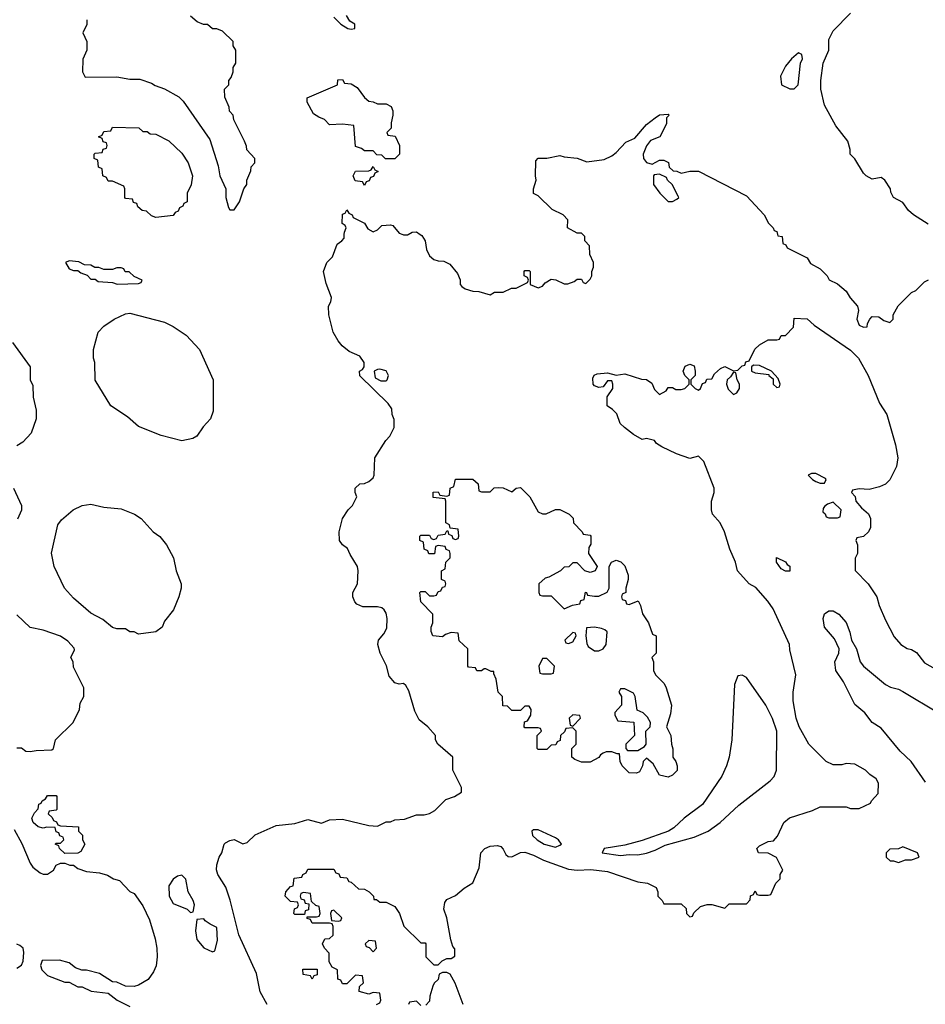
# Model space of a CAD drawing. Header units: inches. Extents: x 1793389 to 1900389, y 320802 to 470796.
# Tile 74 of 256: x 1855223 to 1859394, y 346451 to 350990. Entities that reach past the tile are written whole.
import ezdxf

# ---------------------------------------------------------------- set-up
doc = ezdxf.new("R2010")
doc.units = ezdxf.units.IN
doc.header["$MEASUREMENT"] = 0
doc.layers.add('B8354', color=7, linetype='Continuous')
doc.layers.add('B8355', color=7, linetype='Continuous')

msp = doc.modelspace()

# ---------------------------------------------------------------- linework, layer by layer
at = {"layer": 'B8354', "color": 2}
for points, elevation in [([(1856362, 346450), (1856329.5, 346509.5), (1856313.8, 346593.8), (1856231.7, 346771.7), (1856191.2, 346931.2), (1856171.5, 346991.5), (1856135.3, 347050), (1856129.1, 347070.9), (1856130, 347094), (1856142, 347130), (1856154, 347150), (1856164, 347190), (1856170, 347196), (1856190, 347206.8), (1856210, 347210.6), (1856250, 347190.7), (1856270, 347197.3), (1856306.9, 347233.1), (1856403.9, 347276.1), (1856490, 347284.9), (1856550, 347304), (1856613.2, 347286.8), (1856650, 347302), (1856710, 347304.7), (1856830, 347276), (1856870, 347272), (1856910, 347292), (1856930, 347292), (1856950, 347302), (1856994.6, 347305.4), (1857050, 347324.7), (1857085.4, 347325.4), (1857110, 347331.3), (1857134.6, 347345.4), (1857184.7, 347395.3), (1857226, 347410), (1857258, 347430), (1857258, 347450), (1857218, 347530), (1857218, 347590), (1857148, 347650), (1857138, 347670), (1857138, 347690), (1857102, 347730), (1857062, 347762), (1857042.9, 347802.9), (1857015.6, 347895.6), (1857001, 347921), (1856990, 347929.5), (1856970, 347927.3), (1856950, 347932.7), (1856924.4, 347964.4), (1856911.5, 348011.5), (1856882.7, 348070), (1856872.7, 348110), (1856876, 348130), (1856900.5, 348159.5), (1856914.3, 348185.7), (1856914.8, 348230), (1856910, 348254), (1856902, 348270), (1856890, 348278.7), (1856870, 348284.2), (1856803.7, 348283.7), (1856776, 348296), (1856766.3, 348306.3), (1856757.2, 348330), (1856757.2, 348350), (1856779, 348390), (1856782, 348450), (1856778, 348470), (1856744.1, 348524.1), (1856732.5, 348552.5), (1856709.3, 348569.3), (1856695.3, 348590), (1856694, 348630), (1856709, 348690), (1856735.3, 348730), (1856755.3, 348750), (1856775.3, 348790), (1856768, 348810), (1856768, 348830), (1856789.1, 348850.9), (1856810, 348851.3), (1856830, 348861), (1856850, 348878), (1856856, 348890), (1856858, 348970), (1856909.1, 349050.9), (1856928, 349070), (1856948, 349110), (1856947.3, 349147.3), (1856938, 349170), (1856936.4, 349196.4), (1856920.4, 349220.4), (1856789.1, 349349.1), (1856788, 349370), (1856802, 349378), (1856808.7, 349390), (1856809.3, 349410), (1856790, 349439.5), (1856740.7, 349460.7), (1856707.3, 349487.3), (1856689.6, 349509.6), (1856666.6, 349550), (1856646, 349630), (1856645.2, 349670), (1856655.3, 349690), (1856659, 349710), (1856633.6, 349773.6), (1856622, 349830), (1856638, 349870), (1856663.1, 349896.9), (1856684.7, 349955.3), (1856706, 349970), (1856716.4, 349983.6), (1856717.4, 350000)], 194), ([(1856986.7, 350000), (1856990, 349998.8), (1857010, 349998.8), (1857011.9, 350000)], 194), ([(1857067.3, 350000), (1857074.8, 349994.8), (1857090.7, 349970.7), (1857096, 349930), (1857110, 349902), (1857130, 349884.7), (1857150, 349878), (1857176.9, 349876.9), (1857203.6, 349863.6), (1857239.6, 349819.6), (1857251.6, 349791.6), (1857252, 349770), (1857259.6, 349759.6), (1857274, 349750), (1857310, 349738), (1857336.9, 349736.9), (1857390, 349722), (1857410, 349734), (1857450, 349734), (1857488, 349752), (1857510, 349752), (1857562, 349778), (1857566, 349790), (1857562, 349802), (1857546, 349810), (1857546, 349830), (1857550, 349834), (1857570, 349834), (1857574, 349830), (1857574, 349770), (1857610, 349754), (1857630, 349762), (1857643.1, 349776.9), (1857670, 349794), (1857691.6, 349791.6), (1857730, 349772), (1857747.3, 349772.7), (1857776.4, 349783.6), (1857790, 349794), (1857810, 349794), (1857818, 349778), (1857830, 349774), (1857850, 349794), (1857858, 349810), (1857858, 349830), (1857866, 349850), (1857866, 349870), (1857848, 349908), (1857847.3, 349947.3), (1857826, 349970), (1857826, 349990), (1857816, 350000)], 194), ([(1858712.8, 350000), (1858714, 349994), (1858734, 349990), (1858738, 349958), (1858752, 349952), (1858758, 349938), (1858850, 349892), (1858865.4, 349865.4), (1858910, 349842), (1858942, 349810), (1858951.6, 349791.6), (1858990, 349772), (1859030, 349738), (1859047.3, 349707.3), (1859081, 349670), (1859086, 349650), (1859078, 349610), (1859090, 349582), (1859110, 349572), (1859126, 349574), (1859128, 349590), (1859138, 349610), (1859150, 349622), (1859179.6, 349619.6), (1859203.6, 349603.6), (1859230, 349594), (1859246, 349610), (1859246, 349630), (1859268.9, 349671.1), (1859330, 349732), (1859350, 349742), (1859390, 349782), (1859408.9, 349791.1)], 194), ([(1856866, 346450), (1856882, 346458), (1856886, 346470), (1856882, 346502), (1856850, 346506), (1856830, 346498), (1856786, 346510), (1856787.3, 346532.7), (1856806, 346550), (1856802, 346582), (1856770, 346586), (1856730, 346546), (1856710, 346546), (1856702, 346562), (1856687.3, 346567.3), (1856686, 346610), (1856662, 346622), (1856647.3, 346647.3), (1856647.3, 346687.3), (1856626, 346710), (1856618, 346730), (1856627.3, 346752.7), (1856650, 346754), (1856666, 346770), (1856666, 346810), (1856662, 346822), (1856650, 346826), (1856570, 346826), (1856562, 346842), (1856547.3, 346847.3), (1856546, 346854), (1856590, 346854), (1856602, 346858), (1856606, 346870), (1856602, 346902), (1856587.3, 346907.3), (1856566, 346926), (1856562, 346962), (1856530, 346966), (1856518, 346962), (1856514, 346950), (1856518, 346938), (1856532.7, 346932.7), (1856538, 346918), (1856554, 346914), (1856552.7, 346887.3), (1856538, 346882), (1856534, 346866), (1856490, 346866), (1856486, 346870), (1856488, 346892), (1856502, 346898), (1856506, 346910), (1856502, 346922), (1856470, 346926), (1856446, 346950), (1856448, 346970), (1856470, 346994), (1856482, 346998), (1856487.3, 347032.7), (1856522, 347038), (1856526, 347050), (1856542, 347058), (1856550, 347074), (1856670, 347074), (1856678, 347058), (1856692.7, 347052.7), (1856698, 347038), (1856730, 347034), (1856738, 347018), (1856750, 347014), (1856783.6, 346983.6), (1856810, 346982), (1856832, 346970), (1856852, 346950), (1856854, 346934), (1856866, 346934), (1856882, 346922), (1856910, 346922), (1856950, 346902), (1856971.3, 346870), (1856991.6, 346811.6), (1857070, 346734), (1857090, 346734), (1857094, 346730), (1857094, 346670), (1857130, 346634), (1857150, 346634), (1857168.4, 346651.6), (1857190, 346662), (1857210, 346662), (1857227.3, 346672.7), (1857227.3, 346707.3), (1857218, 346718), (1857208, 346748), (1857189.4, 346850), (1857176, 346890), (1857180.1, 346919.9), (1857190, 346934), (1857230, 346953.4), (1857270, 346986.8), (1857310, 347011.3), (1857339.6, 347080.4), (1857346.6, 347150), (1857365.2, 347170), (1857390, 347180.4), (1857423.4, 347183.4), (1857438.3, 347178.3), (1857450, 347166), (1857461.7, 347141.7), (1857472.7, 347132.7), (1857490, 347130.4), (1857530, 347150.4), (1857550, 347152), (1857590, 347138.7), (1857635.4, 347115.4), (1857750, 347074.9), (1857790, 347070.3), (1857853.3, 347073.3), (1857930, 347063.8), (1858070, 347016), (1858114, 347010), (1858154, 346990), (1858162, 346970), (1858162, 346950), (1858182, 346930), (1858190, 346914), (1858270, 346914), (1858292.7, 346892.7), (1858294, 346870), (1858310, 346854), (1858322, 346858), (1858327.3, 346872.7), (1858358, 346902), (1858389.1, 346910.9), (1858410.9, 346910.9), (1858470, 346894), (1858490, 346914), (1858570, 346914), (1858587.3, 346932.7), (1858588.4, 346951.6), (1858602, 346958), (1858610, 346974), (1858618, 346958), (1858630, 346954), (1858670, 346954), (1858682, 346958), (1858706, 347010), (1858726, 347030), (1858726, 347050), (1858738, 347070), (1858708.7, 347128.7), (1858670, 347148.7), (1858626, 347150), (1858618, 347170), (1858630, 347182), (1858670, 347202), (1858694.6, 347205.4), (1858713.6, 347226.4), (1858742, 347290), (1858769.1, 347310.9), (1858874.6, 347345.4), (1858910, 347362), (1859030, 347362), (1859050, 347354), (1859090, 347354), (1859142, 347378), (1859146, 347390), (1859176.4, 347423.6), (1859178, 347470), (1859168, 347490), (1859138, 347510), (1859118, 347530), (1859070, 347559), (1859030, 347562), (1859010, 347555.3), (1858970, 347555.3), (1858938, 347570), (1858858, 347650), (1858813.2, 347730), (1858799.3, 347770), (1858786, 347850), (1858785.2, 347890), (1858797.2, 347970), (1858770, 348086), (1858769, 348110), (1858693.6, 348273.6), (1858668.7, 348310), (1858613.2, 348373.2), (1858582, 348390), (1858529, 348450), (1858519, 348490), (1858494, 348550), (1858469.1, 348629.1), (1858448.7, 348670), (1858414, 348710), (1858409.2, 348730), (1858409.3, 348770.7), (1858422, 348810), (1858422, 348830), (1858373.6, 348953.6), (1858350, 348978), (1858310, 348968), (1858248.4, 348988.4), (1858180.4, 349020.4), (1858156.4, 349036.4), (1858146, 349050), (1858110, 349059), (1858090, 349055.3), (1858050, 349078), (1858008, 349110), (1857989.1, 349129.1), (1857972.5, 349172.5), (1857952.9, 349192.9), (1857928, 349210), (1857928.9, 349251.1), (1857954, 349290), (1857955.3, 349310), (1857950, 349326), (1857930, 349326), (1857910, 349298), (1857890, 349295.3), (1857870, 349302), (1857864, 349310), (1857863.1, 349336.9), (1857868.7, 349351.3), (1857883.1, 349356.9), (1857930, 349362), (1857970, 349351.3), (1858010, 349358), (1858087.3, 349332.7), (1858110, 349331.3), (1858134.8, 349314.8), (1858146, 349286), (1858170, 349262), (1858200.4, 349279.6), (1858210, 349294), (1858230, 349294), (1858244.7, 349284.7), (1858270, 349284.7), (1858286, 349290), (1858306, 349310), (1858306, 349330), (1858286, 349350), (1858278, 349370), (1858287.3, 349392.7), (1858310, 349402), (1858330, 349394), (1858334, 349370), (1858334, 349350), (1858314, 349330), (1858314, 349310), (1858334, 349290), (1858350, 349282), (1858358, 349290), (1858367.3, 349312.7), (1858382, 349318), (1858387.3, 349332.7), (1858410, 349334), (1858423.1, 349356.9), (1858450, 349382), (1858470, 349391.3), (1858510, 349372), (1858530, 349374), (1858550, 349394), (1858562, 349398), (1858567.3, 349412.7), (1858582, 349418), (1858608.7, 349471.3), (1858630, 349492), (1858670, 349514), (1858710, 349514), (1858722, 349518), (1858730, 349534), (1858750, 349534), (1858787.3, 349572.7), (1858790, 349614), (1858850, 349611.3), (1858882, 349582), (1859050, 349466), (1859086.8, 349430), (1859130.7, 349350), (1859182.5, 349222.5), (1859217.3, 349170), (1859257.3, 349030), (1859266.8, 348970), (1859260.7, 348930), (1859230.5, 348869.5), (1859210, 348849), (1859183.5, 348836.5), (1859135.3, 348824.7), (1859090, 348828), (1859058, 348822), (1859054, 348810), (1859071.6, 348791.6), (1859074, 348770), (1859099.6, 348739.6), (1859132.7, 348712.7), (1859142, 348690), (1859142, 348650), (1859132, 348630), (1859110, 348608), (1859078, 348602), (1859074, 348590), (1859082, 348570), (1859082, 348530), (1859071.6, 348508.4), (1859071.6, 348451.6), (1859131.3, 348390), (1859171.3, 348330), (1859181, 348290), (1859210, 348222), (1859250, 348144.7), (1859281, 348110), (1859310, 348091), (1859330, 348086.8), (1859353.7, 348073.7), (1859390, 348024.7), (1859463.5, 347983.5)], 190), ([(1855190, 349502), (1855271.3, 349390), (1855271.3, 349330), (1855283.6, 349303.6), (1855284.7, 349250), (1855298, 349190), (1855298, 349150), (1855275.3, 349084.7), (1855236.9, 349043.1), (1855210, 349026)], 194), ([(1855194, 348830), (1855231.3, 348750), (1855231.1, 348728.9), (1855211.6, 348688.4)], 194), ([(1859394.8, 347474.8), (1859329, 347570), (1859277.6, 347617.6), (1859190, 347724.5), (1859149.7, 347749.7), (1859114.8, 347794.7), (1859070, 347832.7), (1859017.1, 347937.1), (1858982, 347990), (1858978, 348030), (1858996, 348070), (1858997.2, 348090), (1858975.9, 348135.9), (1858929.3, 348190), (1858924, 348230), (1858930, 348252), (1858950, 348264.7), (1858970, 348264.7), (1858996, 348250), (1859030, 348211), (1859047.1, 348167.1), (1859054.8, 348130), (1859077.3, 348090), (1859094, 348030), (1859110, 348010.8), (1859210, 347926), (1859233.2, 347913.2), (1859270, 347904), (1859290, 347893.4), (1859454.4, 347794.4)], 186), ([(1855210, 347634), (1855230, 347634), (1855250, 347618), (1855270, 347616), (1855298, 347622), (1855370, 347624.7), (1855378, 347630), (1855388, 347670), (1855468, 347750), (1855498, 347810), (1855500.4, 347839.6), (1855518, 347870), (1855518, 347910), (1855470, 348006), (1855468, 348030), (1855458, 348050), (1855474.6, 348085.4), (1855473.6, 348093.6), (1855444.7, 348124.7), (1855410, 348148.7), (1855330, 348175.3), (1855270, 348188), (1855210, 348246)], 198), ([(1855196.4, 347256.4), (1855232.4, 347192.4), (1855270, 347102), (1855283.5, 347083.5), (1855316.9, 347056.9), (1855330, 347051.3), (1855350, 347051.3), (1855378, 347070), (1855390, 347092), (1855410, 347102), (1855430, 347102), (1855452.7, 347092.7), (1855470, 347092), (1855490, 347078), (1855530, 347062.8), (1855590, 347058), (1855626.4, 347046.4), (1855654, 347030), (1855682, 347022), (1855730, 346972), (1855750, 346962), (1855790, 346904.7), (1855821.1, 346841.1), (1855846.4, 346753.6), (1855854, 346710), (1855856, 346670), (1855850.7, 346629.3), (1855839.1, 346600.9), (1855813.7, 346566.3), (1855770, 346539), (1855750, 346534), (1855710, 346535.3), (1855670, 346554), (1855650, 346555.3), (1855590, 346593.2), (1855530, 346608.7), (1855508.7, 346608.7), (1855480.2, 346620.2), (1855450, 346642), (1855405.4, 346654.6), (1855326, 346654), (1855318, 346630), (1855324.7, 346610), (1855350, 346584.7), (1855430, 346554), (1855450, 346554), (1855490, 346532), (1855510, 346532), (1855551.6, 346511.6), (1855630, 346502), (1855672, 346470), (1855730, 346441)], 194), ([(1855210, 346618), (1855230, 346632), (1855239, 346650), (1855242, 346690), (1855238, 346710), (1855223.1, 346723.1), (1855208.9, 346728.9)], 194), ([(1857265.2, 346450), (1857228.9, 346548.9), (1857206, 346590), (1857190, 346598), (1857170, 346598), (1857154, 346590), (1857150, 346566), (1857131.6, 346548.4), (1857125.4, 346534.6), (1857111.6, 346488.4), (1857110, 346466), (1857092.7, 346447.3)], 190), ([(1857070, 346446), (1857050, 346466), (1857018, 346462), (1857014, 346450)], 190)]:
    msp.add_lwpolyline(points, dxfattribs=dict(at, elevation=elevation))
for points, elevation in [([(1855450, 349878), (1855434, 349870), (1855450, 349842), (1855470, 349834), (1855490, 349834), (1855503.6, 349823.6), (1855532.7, 349812.7), (1855550, 349794), (1855570, 349794), (1855583.6, 349783.6), (1855650, 349778), (1855671.6, 349771.6), (1855770, 349774), (1855782, 349778), (1855786, 349790), (1855750, 349806), (1855727.3, 349827.3), (1855708.4, 349828.4), (1855702, 349842), (1855690, 349846), (1855670, 349846), (1855650, 349838), (1855610, 349838), (1855587.3, 349847.3), (1855568, 349848), (1855550, 349858), (1855520.4, 349860.4), (1855494.6, 349874.6)], 198), ([(1855970, 349049.2), (1855873.6, 349073.6), (1855770, 349115.3), (1855718.6, 349158.6), (1855642, 349210), (1855570, 349328), (1855568.7, 349410), (1855562, 349430), (1855562, 349470), (1855584, 349550), (1855610, 349578), (1855658, 349610), (1855710, 349634.8), (1855730, 349637.3), (1855890, 349596), (1855930, 349576), (1855990, 349536), (1856050.8, 349470), (1856114, 349330), (1856114.4, 349185.6), (1856101, 349150), (1856067.3, 349112.7), (1856038, 349070), (1856019.8, 349060.2)], 194), ([(1858602, 349398), (1858594, 349390), (1858594, 349370), (1858610, 349362), (1858674, 349354), (1858674, 349350), (1858694, 349334), (1858694, 349310), (1858710, 349294), (1858722, 349298), (1858726, 349310), (1858716.4, 349336.4), (1858686, 349370), (1858630, 349395.3)], 190), ([(1856881.6, 349378.4), (1856870, 349378), (1856856, 349370), (1856859.6, 349339.6), (1856886, 349326), (1856910, 349326), (1856915.3, 349330), (1856921.2, 349350), (1856911, 349371)], 194), ([(1858510, 349366), (1858496.9, 349343.1), (1858482, 349330), (1858478, 349310), (1858486.4, 349286.4), (1858510, 349262), (1858526, 349270), (1858538, 349290), (1858538, 349310), (1858528, 349330), (1858522, 349362)], 190), ([(1858890, 348898), (1858870, 348898), (1858854, 348890), (1858874, 348870), (1858890, 348862), (1858910, 348854), (1858930, 348854), (1858938, 348870), (1858934.6, 348874.6)], 190), ([(1857350, 348814), (1857390, 348814), (1857408.4, 348831.6), (1857430, 348834), (1857450, 348832), (1857490, 348814), (1857508.7, 348831.3), (1857530, 348834), (1857572, 348790), (1857610, 348722), (1857630, 348712), (1857647.3, 348712.7), (1857690, 348732), (1857710, 348732), (1857754, 348710), (1857772.7, 348692.7), (1857774, 348670), (1857814, 348630), (1857818, 348618), (1857850, 348614), (1857854, 348610), (1857852.7, 348572.7), (1857843.6, 348556.4), (1857842, 348530), (1857882, 348470), (1857874, 348450), (1857850, 348442), (1857826, 348450), (1857790, 348486), (1857770, 348486), (1857752.7, 348467.3), (1857730, 348466), (1857714, 348450), (1857659.6, 348420.4), (1857643.6, 348416.4), (1857614, 348390), (1857614, 348350), (1857618, 348338), (1857630, 348334), (1857670, 348334), (1857730, 348274), (1857768.4, 348291.6), (1857802, 348298), (1857808, 348312), (1857822, 348318), (1857828.4, 348351.6), (1857834, 348350), (1857838, 348338), (1857870, 348332), (1857890, 348332), (1857928.4, 348351.6), (1857938, 348370), (1857938, 348470), (1857948, 348490), (1857970, 348498), (1857990.9, 348490.9), (1858010, 348472), (1858024.7, 348430), (1858024.7, 348410), (1858014, 348370), (1858014, 348350), (1857998, 348342), (1857994, 348330), (1857998, 348318), (1858012.7, 348312.7), (1858018, 348298), (1858030, 348294), (1858071.1, 348311.1), (1858082, 348290), (1858090.7, 348250.7), (1858118.8, 348210), (1858136.9, 348156.9), (1858154, 348150), (1858154, 348070), (1858134, 348050), (1858142, 348030), (1858142, 347990), (1858151.3, 347970), (1858191, 347930), (1858201, 347910), (1858224.7, 347830), (1858221, 347790), (1858202, 347730), (1858222, 347690), (1858224.7, 347650), (1858231.1, 347628.9), (1858231.3, 347590), (1858244.7, 347570), (1858251, 347550), (1858250.7, 347529.3), (1858230, 347508), (1858210, 347498), (1858170, 347508), (1858140.4, 347560.4), (1858110, 347586), (1858094, 347570), (1858092, 347550), (1858076.9, 347523.1), (1858063.6, 347516.4), (1858030, 347518), (1857998, 347550), (1857988, 347570), (1857986, 347606), (1857974, 347606), (1857950, 347615.3), (1857924.7, 347615.3), (1857910, 347608.7), (1857898, 347602), (1857890, 347588.7), (1857850, 347568), (1857810, 347568), (1857780.4, 347580.4), (1857766, 347590), (1857766, 347630), (1857786, 347650), (1857786, 347710), (1857770, 347726), (1857738, 347722), (1857732.7, 347707.3), (1857714, 347690), (1857712.7, 347667.3), (1857698, 347662), (1857692.7, 347647.3), (1857670, 347646), (1857650, 347626), (1857610, 347626), (1857606, 347630), (1857606, 347690), (1857626, 347710), (1857622, 347722), (1857610, 347726), (1857550, 347726), (1857546, 347730), (1857547.3, 347752.7), (1857562, 347758), (1857576.4, 347783.6), (1857578, 347810), (1857570, 347826), (1857550, 347826), (1857530, 347806), (1857490, 347806), (1857470, 347826), (1857447.3, 347827.3), (1857446, 347870), (1857426, 347890), (1857418, 347950), (1857406, 347974), (1857406, 347986), (1857394, 347986), (1857370, 347998), (1857362, 347998), (1857350, 347988), (1857328.9, 347988.9), (1857322, 348002), (1857290, 348006), (1857286, 348010), (1857286, 348090), (1857247.3, 348127.3), (1857242, 348162), (1857210, 348166), (1857183.6, 348156.4), (1857170, 348146), (1857126, 348150), (1857118, 348170), (1857118, 348190), (1857126, 348210), (1857126, 348250), (1857070, 348306), (1857066, 348350), (1857070, 348354), (1857090, 348354), (1857110, 348334), (1857130, 348334), (1857142, 348338), (1857150, 348354), (1857162, 348358), (1857170, 348374), (1857182, 348378), (1857186, 348390), (1857182, 348402), (1857166, 348410), (1857166, 348450), (1857182, 348458), (1857186, 348490), (1857206, 348510), (1857206, 348530), (1857202, 348542), (1857187.3, 348547.3), (1857182, 348562), (1857150, 348566), (1857138, 348562), (1857132.7, 348527.3), (1857107.3, 348527.3), (1857102, 348542), (1857086, 348550), (1857082, 348582), (1857066, 348590), (1857066, 348610), (1857070, 348614), (1857110, 348614), (1857118, 348598), (1857130, 348594), (1857142, 348598), (1857150, 348614), (1857182, 348618), (1857190, 348634), (1857194, 348634), (1857198, 348618), (1857212.7, 348612.7), (1857218, 348598), (1857230, 348594), (1857242, 348598), (1857246, 348610), (1857242, 348642), (1857206, 348646), (1857202, 348662), (1857186, 348670), (1857186, 348770), (1857182, 348782), (1857127.3, 348787.3), (1857127.3, 348812.7), (1857150, 348814), (1857158, 348798), (1857190, 348794), (1857202, 348798), (1857206, 348830), (1857222, 348838), (1857230, 348872), (1857310, 348872), (1857334, 348850), (1857338, 348818)], 190), ([(1855770, 348158), (1855750, 348168), (1855730, 348168.7), (1855710, 348182), (1855670, 348182), (1855650, 348188.7), (1855605.6, 348225.6), (1855550, 348254), (1855470, 348324), (1855429.6, 348369.6), (1855381.2, 348470), (1855369.3, 348530.7), (1855398, 348662), (1855415.5, 348684.5), (1855468.7, 348730), (1855510, 348750.6), (1855550, 348757.3), (1855610, 348742.8), (1855690, 348736), (1855752, 348710), (1855782, 348690), (1855838, 348630), (1855867.5, 348607.5), (1855898, 348570), (1855931, 348510), (1855942.8, 348450), (1855966, 348390), (1855966, 348370), (1855956, 348330), (1855930.5, 348269.5), (1855890, 348218), (1855878, 348190), (1855850, 348168.7)], 194), ([(1858970, 348766), (1858943.6, 348756.4), (1858930, 348746), (1858923.6, 348736.4), (1858922, 348722), (1858932.7, 348712.7), (1858938, 348698), (1858950, 348694), (1858990, 348694), (1859002, 348698), (1859006, 348730)], 190), ([(1858770, 348448), (1858750, 348448.7), (1858730, 348458), (1858709, 348490), (1858708.7, 348511.3), (1858750, 348491.3), (1858758, 348478), (1858770, 348471.3)], 186), ([(1857770, 348166), (1857734, 348130), (1857738, 348118), (1857750, 348114), (1857770, 348122), (1857786, 348150), (1857782, 348162)], 190), ([(1857870, 348189.2), (1857832.7, 348187.3), (1857830.5, 348149.5), (1857834.6, 348114.6), (1857840.9, 348100.9), (1857870, 348081), (1857890, 348081), (1857909.5, 348090.5), (1857924, 348110), (1857928.4, 348168.4), (1857918, 348178), (1857903.1, 348183.1)], 190), ([(1857650, 348046), (1857630, 348046), (1857614, 348010), (1857618, 347978), (1857630, 347974), (1857670, 347974), (1857682, 347978), (1857686, 348010)], 190), ([(1858550, 347968), (1858530, 347966), (1858514.8, 347925.2), (1858502.4, 347670), (1858490.4, 347590), (1858478.4, 347550), (1858457.2, 347502.8), (1858368.2, 347371.8), (1858282.8, 347310), (1858235.8, 347264.2), (1858210.4, 347249.6), (1858090, 347206.6), (1858010, 347185.2), (1857914, 347170), (1857906, 347150), (1857990, 347137.3), (1858030, 347142), (1858070, 347140.5), (1858110, 347148.2), (1858150, 347162), (1858195.1, 347184.9), (1858330, 347221.6), (1858394, 347250), (1858449, 347290), (1858535.3, 347370), (1858679.1, 347480.9), (1858698.4, 347501.6), (1858709.3, 347530), (1858709.4, 347710), (1858689.5, 347769.5), (1858659.3, 347830), (1858570, 347958)], 194), ([(1858010, 347906), (1857990, 347906), (1857982, 347890), (1857994, 347870), (1857994, 347830), (1857963.6, 347796.4), (1857963.6, 347783.6), (1857978, 347758), (1858051.6, 347751.6), (1858054, 347690), (1858014, 347650), (1858014, 347630), (1858022, 347622), (1858070, 347622), (1858100.4, 347639.6), (1858108, 347650), (1858106, 347710), (1858126, 347730), (1858128, 347750), (1858114.6, 347774.6), (1858094.6, 347794.6), (1858067.3, 347807.3), (1858058, 347870), (1858050, 347886)], 190), ([(1857770, 347786), (1857754, 347770), (1857758, 347738), (1857770, 347734), (1857806, 347770), (1857802, 347782)], 190), ([(1855430, 347146), (1855406, 347170), (1855402, 347182), (1855386, 347190), (1855390, 347194), (1855410, 347194), (1855426, 347210), (1855422, 347222), (1855407.3, 347227.3), (1855402, 347242), (1855390, 347246), (1855386, 347266), (1855348, 347268), (1855330, 347264), (1855308, 347270), (1855284, 347290), (1855279, 347310), (1855290, 347334), (1855307.3, 347352.7), (1855310, 347374), (1855322, 347378), (1855326, 347390), (1855342, 347398), (1855350, 347414), (1855390, 347414), (1855394, 347410), (1855394, 347350), (1855390, 347346), (1855358, 347342), (1855354, 347330), (1855372.7, 347312.7), (1855378, 347298), (1855392.7, 347292.7), (1855398, 347278), (1855410, 347274), (1855494, 347270), (1855494, 347250), (1855511.6, 347231.6), (1855512, 347210), (1855522, 347190), (1855503.6, 347156.4), (1855490, 347148)], 194), ([(1857610, 347255.3), (1857590, 347255.3), (1857582, 347250), (1857584.7, 347230), (1857606, 347210), (1857638, 347190), (1857690, 347176), (1857710, 347184.7), (1857718, 347190), (1857704, 347210), (1857690, 347219.3)], 194), ([(1859290, 347178), (1859270, 347168), (1859230, 347166), (1859214, 347150), (1859214, 347130), (1859232.7, 347112.7), (1859247.3, 347112.7), (1859270, 347104.7), (1859303.1, 347116.9), (1859330, 347118), (1859366, 347130), (1859358, 347150)], 190), ([(1855970, 347046), (1855950, 347042), (1855930, 347028.7), (1855910, 346998), (1855910.8, 346950), (1855930, 346916), (1855994, 346890), (1856010, 346874), (1856022, 346878), (1856028, 346910), (1856022, 346930), (1855999, 346970), (1855988, 347028)], 198), ([(1856070, 346846), (1856038, 346842), (1856032, 346790), (1856038, 346750), (1856070, 346712), (1856110, 346694), (1856122, 346698), (1856134, 346746), (1856130, 346806), (1856100.2, 346820.2), (1856076.4, 346836.4)], 198), ([(1856670, 346886), (1856658, 346882), (1856654, 346870), (1856658, 346838), (1856690, 346834), (1856702, 346838), (1856706, 346850)], 190), ([(1856830, 346746), (1856814, 346730), (1856818, 346718), (1856832.7, 346712.7), (1856850, 346694), (1856866, 346710), (1856862, 346742)], 190), ([(1856570, 346568), (1856562, 346582), (1856528.9, 346588.9), (1856527.3, 346612.7), (1856592.7, 346612.7), (1856592.7, 346587.3), (1856578, 346582)], 190)]:
    msp.add_lwpolyline(points, close=True, dxfattribs=dict(at, elevation=elevation))
at = {"layer": 'B8355', "color": 2}
for points, elevation in [([(1859407.7, 350047.7), (1859339, 350090), (1859317.2, 350110), (1859290, 350148), (1859248, 350170), (1859235.3, 350195.3), (1859234, 350210), (1859208, 350250), (1859190, 350262), (1859150, 350255.3), (1859122, 350270), (1859110, 350282), (1859069.2, 350349.2), (1859048.7, 350370), (1859048.4, 350391.6), (1859037.2, 350430), (1858981.5, 350501.5), (1858930, 350595.3), (1858912.7, 350670), (1858913.2, 350710), (1858923.7, 350790), (1858949.2, 350850), (1858950, 350898), (1858970, 350938.8), (1859050, 351020.5)], 194), ([(1855532, 350990), (1855531.6, 350968.4), (1855514, 350930), (1855532, 350890), (1855532, 350850), (1855512.7, 350807.3), (1855512, 350750), (1855524.7, 350724.7), (1855670, 350726), (1855730, 350716), (1855775.3, 350715.3), (1855830, 350698), (1855847.1, 350687.1), (1855890, 350671.3), (1855954.8, 350634.8), (1855974.8, 350614.8), (1856098, 350438), (1856136.3, 350316.3), (1856144.9, 350270), (1856171.3, 350210), (1856171.3, 350170), (1856183.6, 350123.6), (1856190, 350114), (1856210, 350114), (1856235.3, 350150), (1856255.3, 350210), (1856268, 350230), (1856268, 350250), (1856287.3, 350292.7), (1856288.4, 350311.6), (1856306, 350330), (1856306, 350350), (1856268, 350390), (1856267.3, 350407.3), (1856258, 350430), (1856208.4, 350528.4), (1856206, 350550), (1856188.4, 350568.4), (1856187.3, 350587.3), (1856167.3, 350632.7), (1856166, 350670), (1856186, 350690), (1856186, 350710), (1856196.4, 350723.6), (1856206, 350750), (1856206, 350770), (1856218, 350790), (1856218, 350850), (1856206, 350870), (1856206, 350890), (1856156.4, 350936.4), (1856130, 350948), (1856110, 350948), (1856087.3, 350967.3), (1856068.4, 350968.4), (1856040.4, 350980.4), (1856010, 351006)], 198), ([(1856670, 351002), (1856702, 350970), (1856734, 350950), (1856750, 350946), (1856766, 350950), (1856766, 350970), (1856743.1, 350983.1), (1856728, 351010)], 198), ([(1857816, 350000), (1857810, 350006), (1857790, 350006), (1857746, 350030), (1857747.3, 350067.3), (1857726, 350090), (1857674.6, 350114.6), (1857610, 350178), (1857589.1, 350189.1), (1857588.7, 350210), (1857602, 350250), (1857598, 350270), (1857600.4, 350339.6), (1857610, 350352), (1857650, 350352), (1857710, 350364.7), (1857730, 350358), (1857790, 350351), (1857835.3, 350335.3), (1857914.6, 350345.4), (1857950, 350362), (1857970, 350378), (1858014.6, 350425.4), (1858055.5, 350444.5), (1858110, 350506.8), (1858150, 350538), (1858170, 350552), (1858210, 350554), (1858214, 350550), (1858202, 350538), (1858202, 350510), (1858171.3, 350450), (1858127.5, 350432.5), (1858110, 350408), (1858094.8, 350370), (1858096, 350350), (1858110, 350331.3), (1858135.3, 350324.7), (1858170, 350342), (1858190, 350342), (1858211.1, 350331.1), (1858214, 350310), (1858232.7, 350292.7), (1858250, 350292), (1858270, 350282), (1858310, 350292), (1858350, 350292), (1858570, 350178), (1858651.3, 350090), (1858671.6, 350051.6), (1858694, 350030), (1858698, 350018), (1858710, 350014), (1858712.8, 350000)], 194), ([(1856717.4, 350000), (1856718, 350010), (1856726, 350030), (1856722, 350042), (1856708, 350050), (1856710, 350094), (1856722, 350098), (1856730, 350114), (1856738, 350098), (1856754, 350090), (1856758, 350078), (1856810, 350052), (1856825.4, 350025.4), (1856850, 350012), (1856870, 350022), (1856890, 350042), (1856930, 350044.7), (1856942, 350042), (1856970, 350006), (1856986.7, 350000)], 194), ([(1857011.9, 350000), (1857030, 350011.3), (1857050, 350012), (1857067.3, 350000)], 194)]:
    msp.add_lwpolyline(points, dxfattribs=dict(at, elevation=elevation))
for points, elevation in [([(1858810, 350838), (1858778, 350810), (1858750, 350775.3), (1858727.3, 350730), (1858732, 350690), (1858770, 350671.3), (1858790, 350672), (1858808, 350690), (1858819, 350790), (1858828, 350810), (1858826, 350830)], 198), ([(1856870, 350602), (1856910, 350602), (1856934, 350590), (1856942, 350570), (1856942, 350550), (1856934, 350514), (1856934, 350490), (1856914, 350470), (1856918, 350458), (1856952.7, 350452.7), (1856972, 350410), (1856972, 350370), (1856950, 350348.7), (1856908, 350348), (1856890, 350366), (1856867.3, 350367.3), (1856850, 350386), (1856810, 350386), (1856796.4, 350396.4), (1856770, 350406), (1856762, 350502), (1856710, 350508), (1856650, 350506), (1856626, 350530), (1856600.2, 350540.2), (1856576.4, 350556.4), (1856546, 350610), (1856546, 350630), (1856686, 350690), (1856687.3, 350712.7), (1856710, 350714), (1856718, 350698), (1856750, 350694), (1856776.9, 350676.9), (1856810, 350632), (1856830, 350614), (1856850, 350612)], 194), ([(1855790, 350474), (1855810, 350474), (1855823.6, 350463.6), (1855850, 350462), (1855910, 350432), (1855970, 350374), (1855998, 350330), (1856018, 350270), (1856011.6, 350228.4), (1855994, 350190), (1855994, 350150), (1855978, 350142), (1855974, 350130), (1855958, 350122), (1855952.7, 350107.3), (1855938, 350102), (1855930, 350088), (1855850, 350078), (1855830, 350086), (1855807.3, 350107.3), (1855786, 350110), (1855767.3, 350127.3), (1855762, 350142), (1855747.3, 350147.3), (1855742, 350162), (1855710, 350166), (1855706, 350170), (1855706, 350210), (1855702, 350222), (1855650, 350246), (1855630, 350246), (1855622, 350262), (1855606, 350270), (1855602, 350302), (1855586, 350310), (1855582, 350342), (1855566, 350350), (1855566, 350370), (1855570, 350374), (1855602, 350378), (1855607.3, 350392.7), (1855622, 350398), (1855626, 350410), (1855622, 350422), (1855607.3, 350427.3), (1855602, 350442), (1855586, 350450), (1855602, 350458), (1855610, 350474), (1855642, 350478), (1855650, 350494), (1855771.6, 350491.6)], 194), ([(1856810, 350226), (1856802, 350242), (1856767.3, 350247.3), (1856758, 350270), (1856770, 350292), (1856830, 350294), (1856842, 350298), (1856850, 350314), (1856858, 350298), (1856874, 350290), (1856858, 350282), (1856852.7, 350267.3), (1856838, 350262), (1856832.7, 350247.3), (1856818, 350242)], 194), ([(1858170, 350278), (1858145.4, 350274.6), (1858142, 350270), (1858142, 350230), (1858171.3, 350190), (1858210, 350152), (1858230, 350152), (1858250, 350162), (1858258, 350170), (1858256.4, 350176.4), (1858228, 350230), (1858206, 350250), (1858202, 350262)], 194)]:
    msp.add_lwpolyline(points, close=True, dxfattribs=dict(at, elevation=elevation))

doc.saveas('drawing.dxf')
